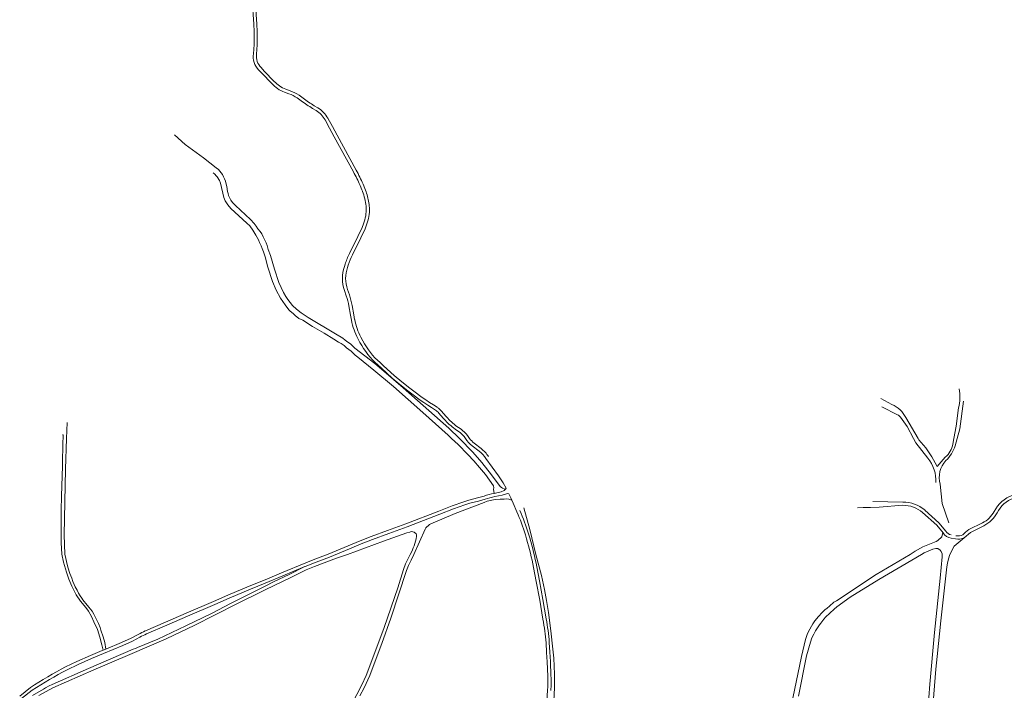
# Model space of a CAD drawing. Extents: x 145000 to 155000, y 457500 to 470000.
# Tile 105 of 256: x 150347 to 150956, y 462416 to 462831. Entities that reach past the tile are written whole.
import ezdxf

# ---------------------------------------------------------------- set-up
doc = ezdxf.new("R2010")
doc.units = 0
doc.header["$LTSCALE"] = 0.2
doc.header["$MEASUREMENT"] = 0
doc.layers.add('kant verharding', color=252, linetype='Continuous', lineweight=0)

msp = doc.modelspace()

# ---------------------------------------------------------------- linework, layer by layer
at = {"layer": 'kant verharding', "lineweight": 0}
for p, q in [((150513.83, 462787.04), (150511.1, 462788.07)), ((150510.41, 462786.2), (150513.14, 462785.16)), ((150518.2, 462782.62), (150520.72, 462780.82)), ((150521.9, 462782.43), (150519.34, 462784.27)), ((150527.77, 462776.1), (150529.95, 462774.79)), ((150530.99, 462776.5), (150528.79, 462777.82)), ((150560.85, 462715.6), (150560.91, 462714.54)), ((150547.87, 462679.66), (150547.44, 462678.32)), ((150549.33, 462677.68), (150549.77, 462679.05)), ((150547.52, 462663.48), (150548.61, 462660.09)), ((150550.52, 462660.69), (150549.42, 462664.12)), ((150558.78, 462632.27), (150557.59, 462634.57)), ((150555.82, 462633.64), (150557.01, 462631.33)), ((150886.19, 462592.84), (150879.39, 462596.6)), ((150928.07, 462577.92), (150930.52, 462594.85)), ((150880, 462591.47), (150889.7, 462586.53)), ((150373.44, 462574.18), (150373.11, 462574.19)), ((150630.87, 462564.01), (150626.42, 462567.36)), ((150627.67, 462568.93), (150632.1, 462565.59)), ((150917.31, 462531.58), (150916.04, 462543.6)), ((150646.26, 462540.76), (150647.01, 462540.43)), ((150892.99, 462532.54), (150874.31, 462532.86)), ((150917.31, 462531.58), (150921.36, 462519.72)), ((150905.12, 462526.07), (150913.87, 462518.26)), ((150906.45, 462527.56), (150906.41, 462527.6)), ((150906.45, 462527.56), (150915.2, 462519.75)), ((150915.42, 462519.52), (150915.2, 462519.75)), ((150915.42, 462519.52), (150919.39, 462514.65)), ((150942.18, 462519.62), (150933.67, 462515.45)), ((150662.06, 462510.35), (150661.3, 462512.89)), ((150913.87, 462518.26), (150917.83, 462513.39)), ((150919.39, 462514.65), (150919.45, 462514.57)), ((150929.99, 462512.21), (150931.62, 462513.77)), ((150931.62, 462513.77), (150933.67, 462515.45)), ((150660.14, 462509.78), (150659.39, 462512.31)), ((150922.79, 462510.14), (150925.5, 462509.69)), ((150522.95, 462492.53), (150523.21, 462492.66)), ((150399.89, 462441.55), (150398.12, 462440.82))]:
    msp.add_line(p, q, dxfattribs=at)
at = {"layer": 'kant verharding', "lineweight": 0, "flags": 128}
for points in [[(150490.79, 462854.96), (150490.85, 462837.16), (150490.91, 462834.25), (150491.31, 462828.19), (150491.54, 462823.67), (150491.54, 462815.59), (150491.11, 462809.96)], [(150493.1, 462809.74), (150493.54, 462815.52), (150493.54, 462823.72), (150493.31, 462828.31), (150492.91, 462834.34), (150492.85, 462837.19), (150492.79, 462855.01)], [(150494.38, 462800.03), (150496.35, 462797.89), (150502.5, 462791.52)], [(150503.97, 462792.88), (150497.81, 462799.26), (150495.83, 462801.41)], [(150535.47, 462769.06), (150538.28, 462763.9), (150541.1, 462758.64), (150552.97, 462736.9)], [(150554.72, 462737.86), (150542.86, 462759.59), (150540.04, 462764.85), (150537.22, 462770.02)], [(150468.07, 462739.4), (150460.25, 462745.44), (150448.92, 462753.69), (150442.35, 462759.79)], [(150468.07, 462739.4), (150469.48, 462738.31), (150471.97, 462735.26), (150472.67, 462733.85), (150473.22, 462732.53), (150473.86, 462731.07), (150474.01, 462730.02), (150474.61, 462727.72), (150475.02, 462724.79), (150475.47, 462723.52), (150475.72, 462722.17), (150477.11, 462719.44), (150478.21, 462717.83), (150480, 462716), (150489.39, 462707.35), (150491.68, 462704.8), (150492.8, 462703.32), (150493.95, 462701.59), (150495.24, 462700.04), (150496.32, 462698.58), (150497.21, 462696.6), (150498.34, 462694.25)], [(150466.33, 462736.27), (150467.27, 462735.39), (150468.12, 462734.39), (150468.8, 462733.69), (150470.17, 462731.46), (150470.71, 462729.83), (150472.74, 462721.02), (150473.66, 462718.9), (150475.23, 462716.39), (150477.22, 462714.26), (150487.13, 462705.21), (150488.83, 462703.38), (150490.67, 462700.72), (150492.61, 462697.62), (150494.2, 462694.69), (150495, 462693.16), (150495.97, 462691.18), (150496.62, 462689.4), (150497.46, 462687.45), (150498.34, 462684.27)], [(150557.13, 462728.51), (150558.22, 462725.84), (150558.59, 462724.81)], [(150560.46, 462725.49), (150560.09, 462726.55), (150558.96, 462729.3)], [(150562.9, 462714.63), (150562.84, 462715.78), (150562.72, 462716.73), (150562.57, 462717.69)], [(150559.24, 462704.75), (150558.33, 462702.48), (150555.79, 462696.78), (150550.58, 462686.37)], [(150552.37, 462685.47), (150557.59, 462695.93), (150560.17, 462701.7), (150561.1, 462704)], [(150498.34, 462694.25), (150498.93, 462693.02), (150499.57, 462691.32), (150500.32, 462688.82), (150501.63, 462685.14), (150504.16, 462676.66), (150506.82, 462668.37), (150509.73, 462662.11), (150511.12, 462659.66), (150512.37, 462657.8), (150515.39, 462654.09), (150517.76, 462651.94), (150520.73, 462649.7), (150524.94, 462646.67), (150541.85, 462636.7), (150546.42, 462633.84), (150547.96, 462632.73), (150549.49, 462631.55), (150551.13, 462630.37), (150553.9, 462627.82), (150566.16, 462618.18), (150571.75, 462613.59), (150583.88, 462603.16), (150612.04, 462578.26), (150618.61, 462571.94), (150618.67, 462571.87)], [(150498.34, 462684.27), (150500.09, 462677.89), (150503.04, 462669.03), (150505.31, 462663.57), (150507.87, 462658.71), (150510.81, 462654.51), (150513.03, 462651.5), (150513.88, 462650.55), (150515.8, 462649.19), (150516.95, 462647.89), (150519.19, 462646.21), (150521.71, 462645.03), (150527.66, 462641.13), (150534.82, 462636.99), (150540.84, 462633.38), (150543.86, 462631.49), (150545.33, 462630.64), (150547.21, 462629.38), (150548.65, 462628.05), (150550.23, 462626.85), (150551.57, 462625.9), (150554.09, 462623.49), (150555.64, 462622.18), (150565.72, 462614.16), (150577.85, 462604.05), (150595.99, 462587.87), (150611.61, 462573.86), (150613.78, 462571.87)], [(150550.19, 462653.89), (150551.22, 462648.09), (150551.81, 462645.04)], [(150553.77, 462645.42), (150553.18, 462648.46), (150552.16, 462654.25)], [(150568.1, 462617.36), (150570.3, 462615.31), (150577, 462609.26), (150581.68, 462605.35), (150586.62, 462601.38), (150589.14, 462599.44), (150594.3, 462595.65), (150596.62, 462594.03), (150598.99, 462592.5), (150601.39, 462591), (150603.71, 462589.46)], [(150604.83, 462591.13), (150602.48, 462592.68), (150600.05, 462594.2), (150597.74, 462595.69), (150595.48, 462597.27), (150590.34, 462601.04), (150587.85, 462602.95), (150582.94, 462606.9), (150578.31, 462610.77), (150571.65, 462616.79), (150569.45, 462618.84)], [(150605.92, 462587.5), (150608.59, 462584.43), (150609.89, 462583)], [(150611.37, 462584.35), (150610.08, 462585.76), (150607.43, 462588.81)], [(150924.52, 462571.87), (150925.97, 462579.41), (150927.4, 462590.78)], [(150375.53, 462571.87), (150375.83, 462581.8)], [(150891.5, 462584.99), (150895.64, 462579.19), (150899.54, 462571.87)], [(150902.34, 462571.87), (150894.69, 462584.79)], [(150373.38, 462571.87), (150373.44, 462574.18)], [(150616.8, 462577.04), (150618.51, 462575.91), (150619.26, 462575.34), (150620.33, 462574.38), (150621.42, 462573.17), (150622.34, 462571.87)], [(150624, 462572.99), (150622.98, 462574.42), (150621.75, 462575.8), (150620.54, 462576.89), (150619.67, 462577.54), (150617.92, 462578.7)], [(150926.47, 462571.87), (150928.07, 462577.92)], [(150398.12, 462440.82), (150397.42, 462444.2), (150396.16, 462448.93), (150394.61, 462453.62), (150392.5, 462458.4), (150390.93, 462461.61), (150389.03, 462465.06), (150387.47, 462467.15), (150384.13, 462471.15), (150381.54, 462475.05), (150378.79, 462480.51), (150376.98, 462484.75), (150375.47, 462489.07), (150373.6, 462495.29), (150372.51, 462500.2), (150372.25, 462507.23), (150372.3, 462527.56), (150372.4, 462536.12), (150372.97, 462555.02), (150373.33, 462570.1), (150373.38, 462571.87)], [(150399.89, 462441.55), (150399.11, 462445.61), (150398.24, 462449.17), (150396.78, 462453.18), (150396.27, 462454.81), (150395.34, 462457.25), (150394.43, 462458.93), (150392.46, 462463.08), (150391.36, 462464.91), (150389.25, 462467.43), (150387.4, 462469.82), (150386.48, 462470.88), (150385.67, 462471.97), (150385.02, 462472.95), (150384.01, 462474.38), (150382.88, 462476.14), (150382.07, 462478.03), (150380.79, 462480.14), (150380.3, 462481.42), (150379.44, 462483.33), (150378.71, 462485.41), (150377.48, 462488.3), (150377.17, 462489.43), (150376.08, 462493.01), (150374.41, 462500.22), (150374.14, 462512.28), (150374.94, 462552.89), (150375.53, 462571.87)], [(150613.78, 462571.87), (150617.9, 462568.11), (150623.83, 462561.97), (150627.52, 462558.09), (150631.01, 462553.98), (150634.65, 462549.47)], [(150618.67, 462571.87), (150626.86, 462563.39), (150632.35, 462557), (150638.5, 462549.33), (150643.84, 462542.07), (150644.56, 462541.51)], [(150899.54, 462571.87), (150900.94, 462569.23), (150908.37, 462559.66)], [(150902.83, 462571.03), (150902.34, 462571.87)], [(150923.86, 462568.42), (150924.52, 462571.87)], [(150925.29, 462567.38), (150926.47, 462571.87)], [(150647.01, 462540.43), (150647.44, 462541.2), (150645.67, 462544.42), (150642.69, 462548.78), (150634.92, 462559.53)], [(150912.93, 462556.72), (150914.22, 462554.54), (150919.18, 462560.24)], [(150634.65, 462549.47), (150639.66, 462542.55), (150639.93, 462541.38), (150639.68, 462540.47), (150640.08, 462537.84)], [(150647.01, 462540.43), (150646.24, 462539.74), (150644.46, 462538.74), (150640.08, 462537.84)], [(150640.48, 462535.88), (150644.93, 462536.78), (150648.27, 462537.71), (150649.2, 462537.54), (150650.3, 462535.11), (150650.92, 462533.75)], [(150644.56, 462541.51), (150645.19, 462541.14), (150646.26, 462540.76)], [(150498.34, 462484.45), (150508.46, 462488.65), (150523.58, 462494.96), (150529.22, 462497.2), (150537.42, 462500.19), (150549.78, 462505.46), (150557.15, 462508.47), (150564.03, 462511.14), (150574.14, 462514.93), (150585.48, 462519.1), (150605.78, 462526.97), (150614.13, 462530.16), (150621.34, 462532.74), (150624.41, 462533.72), (150629.79, 462535.08), (150633.87, 462536.24)], [(150523.21, 462492.66), (150529.93, 462495.33), (150538.16, 462498.33), (150550.55, 462503.61), (150557.89, 462506.61), (150564.74, 462509.27), (150574.84, 462513.05), (150586.19, 462517.22), (150606.5, 462525.11), (150614.82, 462528.28), (150621.98, 462530.85), (150624.96, 462531.79), (150630.31, 462533.15), (150634.45, 462534.32)], [(150650.92, 462533.75), (150649.24, 462534.3), (150647.72, 462534.4), (150646.27, 462534.38), (150643.87, 462534.29), (150640.77, 462534.07), (150635.79, 462532.96), (150633.81, 462532.16), (150616.02, 462525.33), (150600.82, 462519.11), (150600, 462518.64), (150599.2, 462517.89), (150598.32, 462517.27), (150597.87, 462516.52), (150597.44, 462515.72), (150590.36, 462500), (150588.7, 462496.6), (150587, 462493.24), (150585.84, 462490.09), (150576.18, 462460.56), (150570.51, 462444.9), (150564.54, 462428.99), (150563.18, 462425.1), (150559.66, 462417.5), (150557.02, 462412.5)], [(150654.12, 462526.44), (150651.79, 462531.81), (150650.92, 462533.75)], [(150658.93, 462178.83), (150658.54, 462179.33), (150658.1, 462180.08), (150657.8, 462180.96), (150659.58, 462200.41), (150662.02, 462224.85), (150664.18, 462245.3), (150666.67, 462274.79), (150669.84, 462310.16), (150672.65, 462347.64), (150674.51, 462374.11), (150676.76, 462405.12), (150677.43, 462417.79), (150677.4, 462425.95), (150677.04, 462435.86), (150676.46, 462441.54), (150675.14, 462452.71), (150673.67, 462464.23), (150672.48, 462471.57), (150671.12, 462478.46), (150669.27, 462486.98), (150665.94, 462500), (150662.13, 462515.59), (150658.48, 462529.03)], [(150892.98, 462530.54), (150878.31, 462529.43), (150872.8, 462529.19), (150868.43, 462529.08), (150864.77, 462529.03)], [(150589.98, 462504.08), (150590.59, 462505.45), (150591.8, 462509.78), (150592.08, 462511.5), (150592.03, 462512.28), (150591.73, 462512.85), (150590.53, 462513.93), (150589.71, 462514.14), (150588.91, 462514.19), (150588.28, 462514.11), (150587.98, 462513.89), (150586.08, 462513.42), (150571.64, 462508.35), (150549.29, 462500), (150542.6, 462497.7), (150529, 462492.57), (150523.85, 462490.56), (150514.21, 462485.72), (150498.34, 462478.18)], [(150914.51, 462508.65), (150917.01, 462511.08), (150917.51, 462512.77), (150917.83, 462513.39)], [(150943.06, 462517.82), (150934.78, 462513.76), (150930.8, 462510.38)], [(150914.51, 462508.65), (150913.61, 462508.1), (150905.36, 462504.76), (150900.57, 462502.14), (150897.42, 462500), (150876.36, 462487.61), (150851.79, 462471.4), (150850.3, 462470.46), (150847.63, 462468.1), (150846.09, 462466.84), (150844.71, 462465.78), (150843.2, 462464.37), (150840.49, 462461.49), (150839.71, 462460.34), (150838.45, 462458.98), (150837.2, 462457.04), (150834.64, 462452.43), (150833.77, 462450.44), (150832.74, 462447.45), (150830.2, 462436.96), (150823.77, 462406.17)], [(150922.06, 462500), (150924.59, 462505.26), (150930.8, 462510.38)], [(150498.34, 462339.76), (150508.96, 462352.46), (150538.23, 462387.1), (150543.3, 462394.13), (150547.55, 462400.52), (150551.23, 462406.22), (150555.15, 462413.36), (150558.15, 462419.34), (150560.88, 462425.2), (150563.16, 462431.18), (150571.95, 462454.94), (150580.4, 462479.46), (150583.9, 462490.81), (150585.3, 462494.2), (150588.1, 462500), (150589.26, 462502.28), (150589.98, 462504.08)], [(150907.67, 462394.96), (150909.6, 462419.8), (150912.53, 462451.85), (150916.01, 462485.34), (150917.2, 462498.56), (150917.26, 462500), (150917.26, 462500.54), (150916.67, 462501.99), (150916.02, 462502.72), (150914.55, 462503.72), (150913.32, 462503.85), (150911.49, 462503.28), (150908.89, 462502.36), (150906.19, 462501.07), (150904.41, 462500)], [(150904.41, 462500), (150877.99, 462484.52), (150860.31, 462473.65), (150852.05, 462467.62), (150850.46, 462466.23), (150845.09, 462461.2)], [(150893.11, 462318.03), (150907.68, 462371.11), (150908.33, 462373.96), (150909.08, 462378.98), (150909.91, 462385.13), (150910.23, 462390.6), (150913.38, 462429.15), (150914.08, 462436.98), (150916.47, 462458.99), (150920.02, 462492.41), (150920.49, 462494.66), (150921.19, 462497.43), (150922.06, 462500)], [(150522.95, 462492.53), (150513.27, 462487.68), (150503.53, 462483.06), (150498.34, 462480.47)], [(150522.95, 462492.53), (150509.23, 462486.81), (150498.34, 462482.29)], [(150670.27, 462459.94), (150668.23, 462471.75), (150666.11, 462483.34), (150664.45, 462491.95)], [(150672.24, 462460.28), (150670.2, 462472.1), (150668.08, 462483.71), (150666.41, 462492.32)], [(150424.27, 462452.74), (150436.84, 462458.1), (150449.6, 462463.68), (150466.41, 462471.01), (150475.37, 462474.87), (150488.49, 462480.37), (150498.34, 462484.45)], [(150498.34, 462482.29), (150489.26, 462478.53), (150476.15, 462473.03), (150467.21, 462469.18), (150450.39, 462461.84), (150437.63, 462456.27), (150425.06, 462450.9)], [(150498.34, 462480.47), (150477.43, 462470.03), (150465.22, 462463.56), (150449.34, 462455.82), (150431.99, 462447.74), (150419.36, 462442.4), (150418.21, 462441.78), (150416.8, 462441.37), (150389.14, 462429.58), (150366.72, 462419.62), (150364.81, 462418.74), (150362.5, 462417.61), (150361.17, 462416.77), (150354.53, 462412.78)], [(150498.34, 462478.18), (150496.38, 462477.25), (150481.7, 462469.92), (150467.08, 462462.49), (150454.8, 462456.35), (150437.07, 462447.9), (150414.75, 462438.14), (150392.48, 462428.65), (150367.12, 462417.57), (150358.4, 462412.87)], [(150845.09, 462461.2), (150844.11, 462460.03), (150842.21, 462457.57), (150841.4, 462456.58), (150838.92, 462452.72), (150837.8, 462450.76), (150836.68, 462448.54), (150835.73, 462445.74), (150833.4, 462437.39), (150828.35, 462412.31)], [(150420.88, 462448.88), (150416.36, 462446.41), (150410.32, 462443.7), (150398.4, 462438.77), (150391.05, 462435.64), (150382.75, 462431.98), (150375.82, 462428.67)], [(150399.89, 462441.55), (150409.53, 462445.54), (150415.47, 462448.2), (150419.92, 462450.63)], [(150673.23, 462424.78), (150672.84, 462433.64), (150672.53, 462439.46), (150672.18, 462445.41)], [(150675.22, 462424.87), (150674.83, 462433.74), (150674.53, 462439.57), (150674.17, 462445.55)], [(150398.12, 462440.82), (150397.63, 462440.62), (150390.25, 462437.47), (150381.92, 462433.8), (150374.93, 462430.47)], [(150353.14, 462417.65), (150346.54, 462412.45)], [(150354.32, 462416.03), (150347.75, 462410.85)], [(150654.62, 462194.99), (150654.86, 462197.94), (150657.72, 462227.98), (150658.93, 462240), (150659.57, 462245.95), (150660.48, 462254.1), (150661.85, 462265.85), (150662.47, 462271.82), (150663.02, 462277.79), (150665.89, 462314.99), (150669.67, 462364.78), (150671.24, 462385.85), (150672.02, 462397.87), (150673.14, 462416)]]:
    msp.add_lwpolyline(points, dxfattribs=at)
at = {"layer": 'kant verharding', "lineweight": 0}
for centre, radius, start, end in [((150502.95, 462808.36), 11.95, 172.30551, 224.1482), ((150517.07, 462804.62), 19.6, 221.97547, 250.1174), ((150505.34, 462763.33), 25.19, 56.23358, 70.30405), ((150569.45, 462845.99), 81.37, 233.2165, 239.18584), ((150522, 462761.62), 17.38, 28.88659, 58.86963), ((150442.3, 462676.85), 127.91, 24.20769, 28.4879), ((150521.88, 462710.9), 41.25, 9.48066, 20.7211), ((150537.18, 462713.53), 25.75, 338.28836, 2.45496), ((150591.87, 462665.79), 46.14, 153.51018, 162.50163), ((150568.36, 462671.02), 22.15, 160.76054, 199.8958), ((150494.98, 462643.09), 58.25, 11.04235, 17.58604), ((150591.08, 462652.44), 39.96, 190.66605, 208.07103), ((150602.2, 462655.82), 51.4, 208.45694, 228.4382), ((150879.89, 462577.68), 16.42, 25.68521, 67.45151), ((150597.25, 462579.95), 13.5, 41.01285, 55.84837), ((150639.13, 462609.91), 39.73, 222.62357, 235.81709), ((150909.59, 462571.16), 14.53, 311.31314, 349.1458), ((150905.43, 462573.52), 20.79, 312.41593, 342.79737), ((150618.03, 462548.36), 20.24, 33.48081, 50.64166), ((150892.91, 462511.61), 20.93, 49.81596, 89.77429), ((150967.1, 462518.23), 19.54, 109.35011, 154.35605), ((150967.1, 462518.24), 17.53, 108.64425, 154.57693), ((150525.77, 462470.52), 140, 17.36738, 23.54101), ((150526.15, 462470.66), 141.6, 17.35471, 23.55057), ((150892.91, 462511.6), 18.94, 49.82084, 89.771), ((150923.64, 462516.85), 6.76, 210.76874, 262.74216), ((150923.63, 462516.92), 4.8, 209.30289, 261.2516), ((150488.46, 462458.85), 179.07, 10.65045, 16.52204), ((150489.37, 462459.08), 180.14, 10.63544, 16.53629), ((150927.2, 462517.29), 7.79, 257.3719, 297.50016), ((150927.12, 462517.85), 6.33, 256.84825, 296.98293), ((150517.41, 462432.46), 155.31, 4.78, 10.18867), ((150517.28, 462432.45), 157.44, 4.77229, 10.18261), ((150446.09, 462402.09), 53.15, 113.31616, 118.32439), ((150472.88, 462239.02), 215.05, 117.09335, 123.83291), ((150472.94, 462238.91), 213.17, 117.10234, 123.81034), ((150597.07, 462421.12), 76.24, 356.14429, 2.74637), ((150597.08, 462421.12), 78.23, 356.14889, 2.7433)]:
    msp.add_arc(centre, radius, start, end, dxfattribs=at)
at = {"layer": 'kant verharding', "lineweight": 0, "extrusion": (0, 0, -1)}
for centre, radius, start, end in [((-150502.96, 462808.36), 9.95, 315.70722, 8.00528), ((-150517.07, 462804.62), 17.59, 289.82136, 318.14588), ((-150505.31, 462763.29), 23.24, 109.69428, 123.68039), ((-150569.39, 462845.91), 79.28, 300.804, 306.79848), ((-150522.01, 462761.63), 15.37, 121.12411, 151.11771), ((-150441.48, 462676.44), 126.83, 151.52889, 155.76219), ((-150521.85, 462710.89), 39.28, 159.25728, 173.11594), ((-150537.2, 462713.53), 23.73, 177.55995, 201.70439), ((-150591.75, 462665.84), 44, 17.48114, 26.50584), ((-150568.35, 462671.02), 20.15, 339.99922, 19.31618), ((-150495.69, 462643.27), 55.52, 162.37547, 168.98315), ((-150591.14, 462652.46), 38.02, 331.92714, 349.33201), ((-150602.23, 462655.84), 49.43, 311.54123, 331.51595), ((-150896.09, 462597.82), 32.09, 171.32069, 192.6707), ((-150597.24, 462579.94), 11.52, 124.21225, 138.96151), ((-150887.44, 462582.08), 4.99, 116.93883, 144.41047), ((-150639.1, 462609.87), 37.69, 304.19472, 317.37987), ((-150640.76, 462584.44), 22.3, 310.01962, 325.60886), ((-150640.66, 462584.34), 20.16, 321.77882, 325.727), ((-150640.66, 462584.34), 20.16, 310.12425, 321.77882), ((-150854.12, 462525.92), 66.39, 137.19768, 152.35235), ((-150618.04, 462548.38), 22.22, 129.24442, 146.42187), ((-150890.96, 462545.52), 22.43, 140.91251, 182.54949), ((-150930.89, 462547.81), 15.44, 344.17844, 42.18776), ((-150651.88, 462479.29), 59.73, 72.45378, 78.61176), ((-150651.89, 462479.26), 57.76, 72.42464, 78.61123), ((-150933.69, 462535.71), 18.19, 209.71936, 242.1773), ((-150933.69, 462535.71), 20.19, 209.50505, 242.34773), ((-150445.94, 462402.43), 54.78, 61.64138, 66.69321)]:
    msp.add_arc(centre, radius, start, end, dxfattribs=at)

doc.saveas('drawing.dxf')
